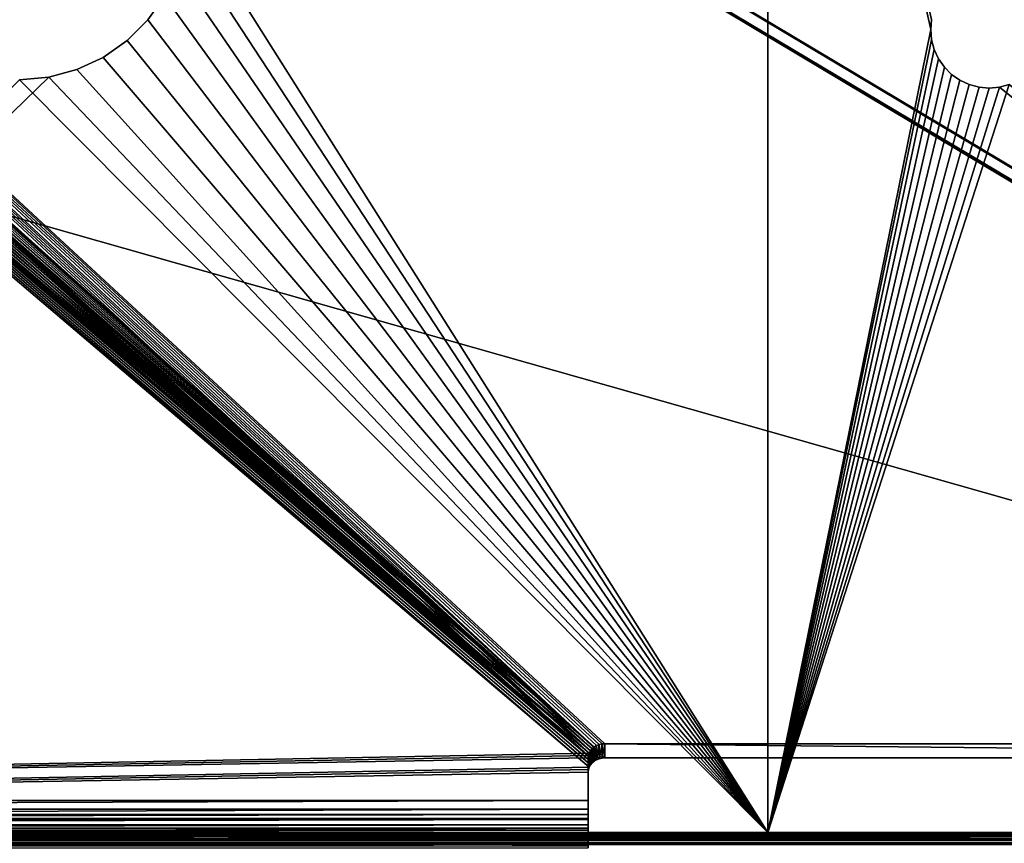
# Model space of a CAD drawing. Extents: x 4 to 899, y 7 to 454.
# Tile 61 of 256: x 266 to 295, y 21 to 46. Entities that reach past the tile are written whole.
import ezdxf

# ---------------------------------------------------------------- set-up
doc = ezdxf.new("R2010")
doc.units = 0

msp = doc.modelspace()

# ---------------------------------------------------------------- linework, layer by layer
for points in [[(6.475002, 9.661072, 439.718628), (897.474976, 453.190216, 162.570862), (6.475001, 453.190216, 162.570862)], [(897.474976, 9.661072, 439.718628), (897.474976, 453.190216, 162.570862), (6.475002, 9.661072, 439.718628)], [(5.474985, 7.859525, 434.948486), (415.661499, 116.39431, 367.128418), (5.474985, 260.570923, 277.036865)], [(5.474985, 260.565613, 277.028381), (415.786499, 116.616386, 366.977844), (5.474985, 7.854226, 434.940002)], [(5.474985, 7.854226, 434.940002), (415.786499, 116.616386, 366.977844), (415.743378, 116.579803, 367.000702)], [(5.474985, 7.854226, 434.940002), (415.743378, 116.579803, 367.000702), (5.490184, 7.706968, 435.032013)], [(5.474985, 7.859525, 434.948486), (415.666809, 116.342773, 367.160614), (415.661499, 116.39431, 367.128418)], [(5.490184, 7.712267, 435.040497), (415.666809, 116.342773, 367.160614), (5.474985, 7.859525, 434.948486)], [(415.743378, 116.579803, 367.000702), (5.535305, 7.564184, 435.121246), (5.490184, 7.706968, 435.032013)], [(5.490184, 7.712267, 435.040497), (5.535305, 7.569483, 435.12973), (415.666809, 116.342773, 367.160614)], [(415.743378, 116.579803, 367.000702), (5.608976, 7.430207, 435.204956), (5.535305, 7.564184, 435.121246)], [(415.666809, 116.342773, 367.160614), (5.535305, 7.569483, 435.12973), (5.608976, 7.435506, 435.21344)], [(5.708933, 7.30912, 435.280609), (5.608976, 7.430207, 435.204956), (415.743378, 116.579803, 367.000702)], [(415.666809, 116.342773, 367.160614), (5.608976, 7.435506, 435.21344), (5.708933, 7.31442, 435.289093)], [(415.743378, 116.579803, 367.000702), (5.832195, 7.204588, 435.345947), (5.708933, 7.30912, 435.280609)], [(5.708933, 7.31442, 435.289093), (5.832195, 7.209887, 435.354431), (415.666809, 116.342773, 367.160614)], [(415.743378, 116.579803, 367.000702), (5.974978, 7.119794, 435.398926), (5.832195, 7.204588, 435.345947)], [(415.666809, 116.342773, 367.160614), (5.832195, 7.209887, 435.354431), (5.974978, 7.125093, 435.40741)], [(6.13296, 7.05733, 435.437958), (5.974978, 7.119794, 435.398926), (415.743378, 116.579803, 367.000702)], [(415.666809, 116.342773, 367.160614), (5.974978, 7.125093, 435.40741), (6.13296, 7.062629, 435.446442)], [(415.743378, 116.579803, 367.000702), (6.301343, 7.019065, 435.461853), (6.13296, 7.05733, 435.437958)], [(6.301343, 7.024365, 435.470337), (415.666809, 116.342773, 367.160614), (6.13296, 7.062629, 435.446442)], [(415.743378, 116.579803, 367.000702), (6.475002, 7.006176, 435.46991), (6.301343, 7.019065, 435.461853)], [(6.301343, 7.024365, 435.470337), (415.682587, 116.292793, 367.191864), (415.666809, 116.342773, 367.160614)], [(415.708374, 116.537422, 367.027191), (6.475002, 7.006176, 435.46991), (415.743378, 116.579803, 367.000702)], [(415.708374, 116.537422, 367.027191), (415.682587, 116.490532, 367.056488), (6.475002, 7.006176, 435.46991)], [(6.475002, 7.006176, 435.46991), (415.682587, 116.490532, 367.056488), (415.666809, 116.440559, 367.087738)], [(6.475002, 7.006176, 435.46991), (415.666809, 116.440559, 367.087738), (415.661499, 116.389015, 367.119934)], [(415.661499, 116.389015, 367.119934), (415.666809, 116.337479, 367.15213), (6.475002, 7.006176, 435.46991)], [(6.475002, 7.006176, 435.46991), (415.666809, 116.337479, 367.15213), (415.682587, 116.287498, 367.18338)], [(6.475002, 7.011475, 435.478394), (415.682587, 116.292793, 367.191864), (6.301343, 7.024365, 435.470337)], [(6.475002, 7.011475, 435.478394), (415.708374, 116.245903, 367.221161), (415.682587, 116.292793, 367.191864)], [(6.475002, 7.006176, 435.46991), (415.682587, 116.287498, 367.18338), (415.708374, 116.240608, 367.212677)], [(415.743378, 116.203529, 367.24762), (415.708374, 116.245903, 367.221161), (6.475002, 7.011475, 435.478394)], [(415.708374, 116.240608, 367.212677), (415.743378, 116.198227, 367.239136), (6.475002, 7.006176, 435.46991)], [(6.475002, 7.011475, 435.478394), (415.786499, 116.166939, 367.270508), (415.743378, 116.203529, 367.24762)], [(6.475002, 7.006176, 435.46991), (415.743378, 116.198227, 367.239136), (415.786499, 116.161636, 367.262024)], [(6.475002, 7.011475, 435.478394), (415.836487, 116.137268, 367.289032), (415.786499, 116.166939, 367.270508)], [(6.475002, 7.006176, 435.46991), (415.786499, 116.161636, 367.262024), (417.682587, 114.845818, 368.084229)], [(417.743378, 114.761841, 368.148499), (415.836487, 116.137268, 367.289032), (6.475002, 7.011475, 435.478394)], [(417.682587, 114.845818, 368.084229), (417.708374, 114.798927, 368.113525), (6.475002, 7.006176, 435.46991)], [(6.475002, 7.006176, 435.46991), (417.708374, 114.798927, 368.113525), (417.743378, 114.756538, 368.140015)], [(417.786499, 114.725258, 368.171356), (417.743378, 114.761841, 368.148499), (6.475002, 7.011475, 435.478394)], [(6.475002, 7.006176, 435.46991), (417.743378, 114.756538, 368.140015), (423.928986, 7.006176, 435.46991)], [(6.475002, 7.011475, 435.478394), (417.836487, 114.695587, 368.189911), (417.786499, 114.725258, 368.171356)], [(6.475002, 7.011475, 435.478394), (417.891785, 114.673714, 368.203552), (417.836487, 114.695587, 368.189911)], [(418.131195, 114.673714, 368.203552), (6.475002, 7.011475, 435.478394), (423.928986, 7.011475, 435.478394)], [(418.131195, 114.673714, 368.203552), (418.072266, 114.660332, 368.211914), (6.475002, 7.011475, 435.478394)], [(417.950714, 114.660332, 368.211914), (417.891785, 114.673714, 368.203552), (6.475002, 7.011475, 435.478394)], [(6.475002, 7.011475, 435.478394), (418.072266, 114.660332, 368.211914), (418.011505, 114.655815, 368.214752)], [(6.475002, 7.011475, 435.478394), (418.011505, 114.655815, 368.214752), (417.950714, 114.660332, 368.211914)], [(6.475002, 7.011475, 435.478394), (5.474985, 113.546455, 368.907959), (380.81134, 7.011475, 435.478394)], [(5.474985, 113.546455, 368.907959), (380.81134, 113.546455, 368.907959), (380.81134, 7.011475, 435.478394)], [(208.974991, 92.851379, 341.779633), (283.153595, 23.809301, 384.921936), (283.224976, 23.851696, 384.895447)], [(283.224976, 23.851696, 384.895447), (283.303986, 23.882933, 384.875916), (208.974991, 92.851379, 341.779633)], [(208.974991, 92.851379, 341.779633), (283.303986, 23.882933, 384.875916), (283.388153, 23.902063, 384.863953)], [(208.974991, 92.851379, 341.779633), (283.388153, 23.902063, 384.863953), (283.474976, 23.908504, 384.859955)], [(208.974991, 92.851379, 341.779633), (216.315567, 83.883163, 347.383606), (283.153595, 23.809301, 384.921936)], [(283.474976, 23.908504, 384.859955), (324.474976, 23.908504, 384.859955), (208.974991, 92.851379, 341.779633)], [(208.974991, 92.851379, 341.779633), (324.474976, 23.908504, 384.859955), (324.561829, 23.902063, 384.863953)], [(208.974991, 92.851379, 341.779633), (324.561829, 23.902063, 384.863953), (694.974976, 92.851379, 341.779633)], [(283.388153, 23.478128, 384.185516), (283.303986, 23.458998, 384.197479), (208.974991, 92.427452, 341.101196)], [(694.974976, 92.427452, 341.101196), (324.724976, 23.427761, 384.21698), (208.974991, 92.427452, 341.101196)], [(208.974991, 92.427452, 341.101196), (324.724976, 23.427761, 384.21698), (324.645996, 23.458998, 384.197479)], [(208.974991, 92.427452, 341.101196), (324.645996, 23.458998, 384.197479), (324.561829, 23.478128, 384.185516)], [(324.561829, 23.478128, 384.185516), (324.474976, 23.48457, 384.181488), (208.974991, 92.427452, 341.101196)], [(208.974991, 92.427452, 341.101196), (324.474976, 23.48457, 384.181488), (283.474976, 23.48457, 384.181488)], [(208.974991, 92.427452, 341.101196), (283.474976, 23.48457, 384.181488), (283.388153, 23.478128, 384.185516)], [(283.303986, 23.458998, 384.197479), (283.224976, 23.427761, 384.21698), (208.974991, 92.427452, 341.101196)], [(208.974991, 92.427452, 341.101196), (283.224976, 23.427761, 384.21698), (283.153595, 23.385366, 384.243469)], [(208.974991, 92.427452, 341.101196), (283.153595, 23.385366, 384.243469), (216.315567, 83.459236, 346.70517)], [(283.153595, 23.809301, 384.921936), (216.315567, 83.883163, 347.383606), (216.49054, 83.671265, 347.516022)], [(283.153595, 23.809301, 384.921936), (216.49054, 83.671265, 347.516022), (216.619446, 83.436806, 347.662537)], [(216.315567, 83.459236, 346.70517), (283.153595, 23.385366, 384.243469), (216.49054, 83.24733, 346.837585)], [(216.619446, 83.436806, 347.662537), (216.69841, 83.186928, 347.818665), (283.153595, 23.809301, 384.921936)], [(283.153595, 23.385366, 384.243469), (216.619446, 83.012871, 346.98407), (216.49054, 83.24733, 346.837585)], [(283.153595, 23.809301, 384.921936), (216.69841, 83.186928, 347.818665), (216.724991, 82.929214, 347.979675)], [(283.153595, 23.385366, 384.243469), (216.69841, 82.762993, 347.140228), (216.619446, 83.012871, 346.98407)], [(283.153595, 23.809301, 384.921936), (216.724991, 82.929214, 347.979675), (216.69841, 82.671516, 348.140747)], [(216.724991, 82.50528, 347.30127), (216.69841, 82.762993, 347.140228), (283.153595, 23.385366, 384.243469)], [(216.69841, 82.671516, 348.140747), (216.619446, 82.421631, 348.296875), (283.153595, 23.809301, 384.921936)], [(283.153595, 23.385366, 384.243469), (216.69841, 82.247574, 347.46228), (216.724991, 82.50528, 347.30127)], [(283.153595, 23.809301, 384.921936), (216.49054, 82.18718, 348.44339), (216.315567, 81.975266, 348.575806)], [(283.153595, 23.809301, 384.921936), (216.619446, 82.421631, 348.296875), (216.49054, 82.18718, 348.44339)], [(283.153595, 23.385366, 384.243469), (216.619446, 81.997696, 347.618439), (216.69841, 82.247574, 347.46228)], [(216.099869, 81.792343, 348.690094), (283.041962, 23.696493, 384.992401), (216.315567, 81.975266, 348.575806)], [(216.315567, 81.975266, 348.575806), (283.041962, 23.696493, 384.992401), (283.091949, 23.757038, 384.954559)], [(216.315567, 81.975266, 348.575806), (283.091949, 23.757038, 384.954559), (283.153595, 23.809301, 384.921936)], [(216.49054, 81.763245, 347.764923), (216.619446, 81.997696, 347.618439), (283.153595, 23.385366, 384.243469)], [(215.849976, 81.643967, 348.782806), (215.573517, 81.534637, 348.851135), (283.041962, 23.696493, 384.992401)], [(216.099869, 81.792343, 348.690094), (215.849976, 81.643967, 348.782806), (283.041962, 23.696493, 384.992401)], [(283.153595, 23.385366, 384.243469), (216.315567, 81.551331, 347.897339), (216.49054, 81.763245, 347.764923)], [(283.005157, 23.629505, 385.034271), (214.974991, 81.445137, 348.907043), (208.974991, 22.212408, 385.919769)], [(283.041962, 23.696493, 384.992401), (215.278885, 81.467682, 348.892944), (214.974991, 81.445137, 348.907043)], [(283.005157, 23.629505, 385.034271), (283.041962, 23.696493, 384.992401), (214.974991, 81.445137, 348.907043)], [(283.041962, 23.696493, 384.992401), (215.573517, 81.534637, 348.851135), (215.278885, 81.467682, 348.892944)], [(283.153595, 23.385366, 384.243469), (215.849976, 81.220032, 348.10437), (216.099869, 81.368408, 348.011658)], [(216.099869, 81.368408, 348.011658), (216.315567, 81.551331, 347.897339), (283.153595, 23.385366, 384.243469)], [(208.974991, 21.788473, 385.241333), (214.974991, 81.021202, 348.228638), (283.005157, 23.20557, 384.355835)], [(214.974991, 81.021202, 348.228638), (215.278885, 81.043747, 348.214539), (283.005157, 23.20557, 384.355835)], [(283.005157, 23.20557, 384.355835), (215.278885, 81.043747, 348.214539), (215.573517, 81.110703, 348.172699)], [(283.153595, 23.385366, 384.243469), (215.573517, 81.110703, 348.172699), (215.849976, 81.220032, 348.10437)], [(283.005157, 23.20557, 384.355835), (215.573517, 81.110703, 348.172699), (283.041962, 23.272558, 384.313965)], [(283.041962, 23.272558, 384.313965), (215.573517, 81.110703, 348.172699), (283.091949, 23.333103, 384.276154)], [(283.091949, 23.333103, 384.276154), (215.573517, 81.110703, 348.172699), (283.153595, 23.385366, 384.243469)], [(270.891907, 47.890312, 0.897724), (288.342865, 67.008553, 0.897724), (288.342865, 21.258554, 0.897724)], [(288.342865, 67.008553, 1.697724), (270.967896, 48.758553, 1.697724), (288.342865, 21.258554, 1.697724)], [(293.244476, 45.562439, 0.897724), (293.217896, 45.258556, 0.897724), (288.342865, 67.008553, 0.897724)], [(288.342865, 21.258554, 0.897724), (288.342865, 67.008553, 0.897724), (293.217896, 45.258556, 0.897724)], [(293.244476, 45.562439, 1.697724), (288.342865, 67.008553, 1.697724), (293.217896, 45.258556, 1.697724)], [(293.217896, 45.258556, 1.697724), (288.342865, 67.008553, 1.697724), (288.342865, 21.258554, 1.697724)], [(288.342865, 21.258554, 1.697724), (270.967896, 48.758553, 1.697724), (270.891907, 47.890312, 1.697724)], [(288.342865, 21.258554, 0.897724), (270.666351, 47.048454, 0.897724), (270.891907, 47.890312, 0.897724)], [(288.342865, 21.258554, 1.697724), (270.891907, 47.890312, 1.697724), (270.666351, 47.048454, 1.697724)], [(288.342865, 21.258554, 0.897724), (270.298004, 46.258556, 0.897724), (270.666351, 47.048454, 0.897724)], [(288.342865, 21.258554, 1.697724), (270.666351, 47.048454, 1.697724), (270.298004, 46.258556, 1.697724)], [(269.798096, 45.544617, 0.897724), (270.298004, 46.258556, 0.897724), (288.342865, 21.258554, 0.897724)], [(270.298004, 46.258556, 1.697724), (269.798096, 45.544617, 1.697724), (288.342865, 21.258554, 1.697724)], [(269.798096, 45.544617, 0.897724), (269.798096, 45.544617, 1.697724), (270.298004, 46.258556, 0.897724)], [(270.298004, 46.258556, 0.897724), (269.798096, 45.544617, 1.697724), (270.298004, 46.258556, 1.697724)], [(288.342865, 21.258554, 0.897724), (269.181824, 44.928333, 0.897724), (269.798096, 45.544617, 0.897724)], [(288.342865, 21.258554, 1.697724), (269.798096, 45.544617, 1.697724), (269.181824, 44.928333, 1.697724)], [(269.181824, 44.928333, 0.897724), (269.181824, 44.928333, 1.697724), (269.798096, 45.544617, 0.897724)], [(269.798096, 45.544617, 0.897724), (269.181824, 44.928333, 1.697724), (269.798096, 45.544617, 1.697724)], [(293.244476, 45.562439, 0.897724), (293.244476, 45.562439, 1.697724), (293.217896, 45.258556, 0.897724)], [(293.217896, 45.258556, 0.897724), (293.244476, 45.562439, 1.697724), (293.217896, 45.258556, 1.697724)], [(288.342865, 21.258554, 0.897724), (293.217896, 45.258556, 0.897724), (293.244476, 44.95467, 0.897724)], [(293.217896, 45.258556, 1.697724), (288.342865, 21.258554, 1.697724), (293.244476, 44.95467, 1.697724)], [(293.217896, 45.258556, 0.897724), (293.217896, 45.258556, 1.697724), (293.244476, 44.95467, 0.897724)], [(293.244476, 44.95467, 0.897724), (293.217896, 45.258556, 1.697724), (293.244476, 44.95467, 1.697724)], [(288.342865, 21.258554, 0.897724), (268.467896, 44.428429, 0.897724), (269.181824, 44.928333, 0.897724)], [(288.342865, 21.258554, 1.697724), (269.181824, 44.928333, 1.697724), (268.467896, 44.428429, 1.697724)], [(268.467896, 44.428429, 0.897724), (268.467896, 44.428429, 1.697724), (269.181824, 44.928333, 0.897724)], [(269.181824, 44.928333, 0.897724), (268.467896, 44.428429, 1.697724), (269.181824, 44.928333, 1.697724)], [(293.244476, 44.95467, 0.897724), (293.323425, 44.660019, 0.897724), (288.342865, 21.258554, 0.897724)], [(288.342865, 21.258554, 1.697724), (293.323425, 44.660019, 1.697724), (293.244476, 44.95467, 1.697724)], [(293.244476, 44.95467, 0.897724), (293.244476, 44.95467, 1.697724), (293.323425, 44.660019, 0.897724)], [(293.323425, 44.660019, 0.897724), (293.244476, 44.95467, 1.697724), (293.323425, 44.660019, 1.697724)], [(288.342865, 21.258554, 0.897724), (293.323425, 44.660019, 0.897724), (293.452332, 44.383556, 0.897724)], [(288.342865, 21.258554, 1.697724), (293.452332, 44.383556, 1.697724), (293.323425, 44.660019, 1.697724)], [(293.323425, 44.660019, 0.897724), (293.323425, 44.660019, 1.697724), (293.452332, 44.383556, 0.897724)], [(293.452332, 44.383556, 0.897724), (293.323425, 44.660019, 1.697724), (293.452332, 44.383556, 1.697724)], [(267.677979, 44.060093, 0.897724), (268.467896, 44.428429, 0.897724), (288.342865, 21.258554, 0.897724)], [(268.467896, 44.428429, 1.697724), (267.677979, 44.060093, 1.697724), (288.342865, 21.258554, 1.697724)], [(267.677979, 44.060093, 0.897724), (267.677979, 44.060093, 1.697724), (268.467896, 44.428429, 0.897724)], [(268.467896, 44.428429, 0.897724), (267.677979, 44.060093, 1.697724), (268.467896, 44.428429, 1.697724)], [(288.342865, 21.258554, 0.897724), (293.452332, 44.383556, 0.897724), (293.627319, 44.133675, 0.897724)], [(293.627319, 44.133675, 1.697724), (293.452332, 44.383556, 1.697724), (288.342865, 21.258554, 1.697724)], [(293.452332, 44.383556, 0.897724), (293.452332, 44.383556, 1.697724), (293.627319, 44.133675, 0.897724)], [(293.627319, 44.133675, 0.897724), (293.452332, 44.383556, 1.697724), (293.627319, 44.133675, 1.697724)], [(288.342865, 21.258554, 0.897724), (266.836121, 43.834515, 0.897724), (267.677979, 44.060093, 0.897724)], [(288.342865, 21.258554, 1.697724), (267.677979, 44.060093, 1.697724), (266.836121, 43.834515, 1.697724)], [(266.836121, 43.834515, 0.897724), (266.836121, 43.834515, 1.697724), (267.677979, 44.060093, 0.897724)], [(267.677979, 44.060093, 0.897724), (266.836121, 43.834515, 1.697724), (267.677979, 44.060093, 1.697724)], [(293.627319, 44.133675, 0.897724), (293.842987, 43.917976, 0.897724), (288.342865, 21.258554, 0.897724)], [(288.342865, 21.258554, 1.697724), (293.842987, 43.917976, 1.697724), (293.627319, 44.133675, 1.697724)], [(288.342865, 21.258554, 0.897724), (293.842987, 43.917976, 0.897724), (294.092865, 43.743011, 0.897724)], [(294.092865, 43.743011, 1.697724), (293.842987, 43.917976, 1.697724), (288.342865, 21.258554, 1.697724)], [(293.627319, 44.133675, 0.897724), (293.627319, 44.133675, 1.697724), (293.842987, 43.917976, 0.897724)], [(293.842987, 43.917976, 0.897724), (293.627319, 44.133675, 1.697724), (293.842987, 43.917976, 1.697724)], [(293.842987, 43.917976, 0.897724), (293.842987, 43.917976, 1.697724), (294.092865, 43.743011, 0.897724)], [(294.092865, 43.743011, 0.897724), (293.842987, 43.917976, 1.697724), (294.092865, 43.743011, 1.697724)], [(288.342865, 21.258554, 1.697724), (266.836121, 43.834515, 1.697724), (243.592896, 21.258554, 1.697724)], [(243.592896, 21.258554, 1.697724), (266.836121, 43.834515, 1.697724), (265.967865, 43.758553, 1.697724)], [(243.592896, 21.258554, 0.897724), (265.967865, 43.758553, 0.897724), (288.342865, 21.258554, 0.897724)], [(288.342865, 21.258554, 0.897724), (265.967865, 43.758553, 0.897724), (266.836121, 43.834515, 0.897724)], [(265.967865, 43.758553, 0.897724), (265.967865, 43.758553, 1.697724), (266.836121, 43.834515, 0.897724)], [(266.836121, 43.834515, 0.897724), (265.967865, 43.758553, 1.697724), (266.836121, 43.834515, 1.697724)], [(288.342865, 21.258554, 0.897724), (294.092865, 43.743011, 0.897724), (294.369354, 43.614094, 0.897724)], [(288.342865, 21.258554, 1.697724), (294.369354, 43.614094, 1.697724), (294.092865, 43.743011, 1.697724)], [(294.369354, 43.614094, 0.897724), (294.664001, 43.535141, 0.897724), (288.342865, 21.258554, 0.897724)], [(288.342865, 21.258554, 1.697724), (294.664001, 43.535141, 1.697724), (294.369354, 43.614094, 1.697724)], [(323.096436, 21.258554, 1.697724), (295.566406, 43.614094, 1.697724), (288.342865, 21.258554, 1.697724)], [(288.342865, 21.258554, 1.697724), (295.566406, 43.614094, 1.697724), (295.271759, 43.535141, 1.697724)], [(294.092865, 43.743011, 0.897724), (294.092865, 43.743011, 1.697724), (294.369354, 43.614094, 0.897724)], [(294.369354, 43.614094, 0.897724), (294.092865, 43.743011, 1.697724), (294.369354, 43.614094, 1.697724)], [(294.369354, 43.614094, 0.897724), (294.369354, 43.614094, 1.697724), (294.664001, 43.535141, 0.897724)], [(294.664001, 43.535141, 0.897724), (294.369354, 43.614094, 1.697724), (294.664001, 43.535141, 1.697724)], [(323.096436, 21.258554, 0.897724), (295.271759, 43.535141, 0.897724), (295.566406, 43.614094, 0.897724)], [(295.271759, 43.535141, 0.897724), (295.271759, 43.535141, 1.697724), (295.566406, 43.614094, 0.897724)], [(295.566406, 43.614094, 0.897724), (295.271759, 43.535141, 1.697724), (295.566406, 43.614094, 1.697724)], [(288.342865, 21.258554, 0.897724), (295.271759, 43.535141, 0.897724), (323.096436, 21.258554, 0.897724)], [(288.342865, 21.258554, 0.897724), (294.664001, 43.535141, 0.897724), (294.967865, 43.508556, 0.897724)], [(288.342865, 21.258554, 0.897724), (294.967865, 43.508556, 0.897724), (295.271759, 43.535141, 0.897724)], [(294.967865, 43.508556, 1.697724), (294.664001, 43.535141, 1.697724), (288.342865, 21.258554, 1.697724)], [(288.342865, 21.258554, 1.697724), (295.271759, 43.535141, 1.697724), (294.967865, 43.508556, 1.697724)], [(294.664001, 43.535141, 0.897724), (294.664001, 43.535141, 1.697724), (294.967865, 43.508556, 0.897724)], [(294.967865, 43.508556, 0.897724), (294.664001, 43.535141, 1.697724), (294.967865, 43.508556, 1.697724)], [(294.967865, 43.508556, 0.897724), (294.967865, 43.508556, 1.697724), (295.271759, 43.535141, 0.897724)], [(295.271759, 43.535141, 0.897724), (294.967865, 43.508556, 1.697724), (295.271759, 43.535141, 1.697724)], [(283.224976, 23.851696, 384.895447), (283.224976, 23.427761, 384.21698), (283.303986, 23.882933, 384.875916)], [(283.303986, 23.882933, 384.875916), (283.224976, 23.427761, 384.21698), (283.303986, 23.458998, 384.197479)], [(283.303986, 23.882933, 384.875916), (283.303986, 23.458998, 384.197479), (283.388153, 23.902063, 384.863953)], [(283.388153, 23.902063, 384.863953), (283.303986, 23.458998, 384.197479), (283.388153, 23.478128, 384.185516)], [(283.388153, 23.902063, 384.863953), (283.388153, 23.478128, 384.185516), (283.474976, 23.908504, 384.859955)], [(283.474976, 23.908504, 384.859955), (283.388153, 23.478128, 384.185516), (283.474976, 23.48457, 384.181488)], [(324.474976, 23.908504, 384.859955), (283.474976, 23.908504, 384.859955), (324.474976, 23.48457, 384.181488)], [(324.474976, 23.48457, 384.181488), (283.474976, 23.908504, 384.859955), (283.474976, 23.48457, 384.181488)], [(208.974991, 22.212408, 385.919769), (282.982574, 23.558111, 385.078857), (283.005157, 23.629505, 385.034271)], [(282.982574, 23.558111, 385.078857), (282.982574, 23.134176, 384.400452), (283.005157, 23.629505, 385.034271)], [(283.005157, 23.629505, 385.034271), (282.982574, 23.134176, 384.400452), (283.005157, 23.20557, 384.355835)], [(283.005157, 23.629505, 385.034271), (283.005157, 23.20557, 384.355835), (283.041962, 23.696493, 384.992401)], [(283.041962, 23.696493, 384.992401), (283.005157, 23.20557, 384.355835), (283.041962, 23.272558, 384.313965)], [(283.041962, 23.696493, 384.992401), (283.041962, 23.272558, 384.313965), (283.091949, 23.757038, 384.954559)], [(283.091949, 23.757038, 384.954559), (283.041962, 23.272558, 384.313965), (283.091949, 23.333103, 384.276154)], [(283.091949, 23.757038, 384.954559), (283.091949, 23.333103, 384.276154), (283.153595, 23.809301, 384.921936)], [(283.153595, 23.809301, 384.921936), (283.091949, 23.333103, 384.276154), (283.153595, 23.385366, 384.243469)], [(283.153595, 23.809301, 384.921936), (283.153595, 23.385366, 384.243469), (283.224976, 23.851696, 384.895447)], [(283.224976, 23.851696, 384.895447), (283.153595, 23.385366, 384.243469), (283.224976, 23.427761, 384.21698)], [(208.974991, 22.212408, 385.919769), (282.974976, 23.484482, 385.124878), (282.982574, 23.558111, 385.078857)], [(282.974976, 22.212408, 385.919769), (282.974976, 23.484482, 385.124878), (208.974991, 22.212408, 385.919769)], [(282.974976, 23.484482, 385.124878), (282.974976, 23.060545, 384.446472), (282.982574, 23.558111, 385.078857)], [(282.982574, 23.558111, 385.078857), (282.974976, 23.060545, 384.446472), (282.982574, 23.134176, 384.400452)], [(282.974976, 23.484482, 385.124878), (282.974976, 22.212408, 385.919769), (282.974976, 23.060545, 384.446472)], [(283.005157, 23.20557, 384.355835), (282.982574, 23.134176, 384.400452), (208.974991, 21.788473, 385.241333)], [(208.974991, 21.788473, 385.241333), (282.982574, 23.134176, 384.400452), (282.974976, 23.060545, 384.446472)], [(208.974991, 21.788473, 385.241333), (282.974976, 23.060545, 384.446472), (282.974976, 21.788473, 385.241333)], [(282.974976, 23.060545, 384.446472), (282.974976, 22.212408, 385.919769), (282.974976, 21.788473, 385.241333)], [(208.974991, 21.950731, 386.054871), (282.974976, 21.950731, 386.054871), (282.974976, 22.212408, 385.919769)], [(208.974991, 21.950731, 386.054871), (282.974976, 22.212408, 385.919769), (208.974991, 22.212408, 385.919769)], [(282.974976, 21.788473, 385.241333), (282.974976, 22.212408, 385.919769), (282.974976, 21.643097, 385.316406)], [(282.974976, 21.643097, 385.316406), (282.974976, 22.212408, 385.919769), (282.974976, 21.950731, 386.054871)], [(208.974991, 21.670527, 386.145508), (282.974976, 21.670527, 386.145508), (282.974976, 21.950731, 386.054871)], [(208.974991, 21.670527, 386.145508), (282.974976, 21.950731, 386.054871), (208.974991, 21.950731, 386.054871)], [(282.974976, 21.643097, 385.316406), (282.974976, 21.950731, 386.054871), (282.974976, 21.487429, 385.36673)], [(282.974976, 21.487429, 385.36673), (282.974976, 21.950731, 386.054871), (282.974976, 21.670527, 386.145508)], [(208.974991, 21.788473, 385.241333), (282.974976, 21.788473, 385.241333), (208.974991, 21.643097, 385.316406)], [(208.974991, 21.643097, 385.316406), (282.974976, 21.788473, 385.241333), (282.974976, 21.643097, 385.316406)], [(208.974991, 21.379293, 386.189209), (282.974976, 21.379293, 386.189209), (282.974976, 21.670527, 386.145508)], [(208.974991, 21.379293, 386.189209), (282.974976, 21.670527, 386.145508), (208.974991, 21.670527, 386.145508)], [(208.974991, 21.643097, 385.316406), (282.974976, 21.643097, 385.316406), (208.974991, 21.487429, 385.36673)], [(208.974991, 21.487429, 385.36673), (282.974976, 21.643097, 385.316406), (282.974976, 21.487429, 385.36673)], [(282.974976, 21.487429, 385.36673), (282.974976, 21.670527, 386.145508), (282.974976, 21.325632, 385.391022)], [(282.974976, 21.325632, 385.391022), (282.974976, 21.670527, 386.145508), (282.974976, 21.379293, 386.189209)], [(188.974976, 20.945988, 0.92507), (243.592896, 21.258554, 0.897724), (288.342865, 21.258554, 0.897724)], [(188.974976, 20.945988, 0.92507), (288.342865, 21.258554, 0.897724), (323.096436, 21.258554, 0.897724)], [(323.096436, 21.258554, 0.897724), (360.974976, 21.258554, 0.897724), (188.974976, 20.945988, 0.92507)], [(188.974976, 20.945988, 0.92507), (360.974976, 21.258554, 0.897724), (451.974976, 21.258554, 0.897724)], [(188.974976, 20.945988, 0.92507), (451.974976, 21.258554, 0.897724), (580.853516, 21.258554, 0.897724)], [(580.853516, 21.258554, 0.897724), (615.607117, 21.258554, 0.897724), (188.974976, 20.945988, 0.92507)], [(188.974976, 20.945988, 0.92507), (615.607117, 21.258554, 0.897724), (649.232117, 21.258554, 0.897724)], [(188.974976, 20.945988, 0.92507), (649.232117, 21.258554, 0.897724), (714.974976, 20.945988, 0.92507)], [(451.974976, 21.258554, 1.697724), (360.974976, 21.258554, 1.697724), (188.974976, 21.084906, 1.712916)], [(360.974976, 21.258554, 1.697724), (323.096436, 21.258554, 1.697724), (188.974976, 21.084906, 1.712916)], [(188.974976, 21.084906, 1.712916), (323.096436, 21.258554, 1.697724), (288.342865, 21.258554, 1.697724)], [(188.974976, 21.084906, 1.712916), (288.342865, 21.258554, 1.697724), (243.592896, 21.258554, 1.697724)], [(714.974976, 21.084906, 1.712916), (451.974976, 21.258554, 1.697724), (188.974976, 21.084906, 1.712916)], [(208.974991, 21.258554, 385.39328), (282.974976, 21.325632, 385.391022), (208.974976, 21.162041, 385.388611)], [(282.974976, 21.325632, 385.391022), (282.974976, 21.162041, 385.388611), (208.974976, 21.162041, 385.388611)], [(208.974991, 21.487429, 385.36673), (282.974976, 21.487429, 385.36673), (208.974991, 21.325632, 385.391022)], [(208.974991, 21.325632, 385.391022), (282.974976, 21.487429, 385.36673), (282.974976, 21.325632, 385.391022)], [(208.974991, 21.084829, 386.184875), (282.974976, 21.084829, 386.184875), (282.974976, 21.379293, 386.189209)], [(208.974991, 21.084829, 386.184875), (282.974976, 21.379293, 386.189209), (208.974991, 21.379293, 386.189209)], [(208.974991, 21.325632, 385.391022), (282.974976, 21.325632, 385.391022), (208.974991, 21.258554, 385.39328)], [(282.974976, 21.325632, 385.391022), (282.974976, 21.379293, 386.189209), (282.974976, 21.162041, 385.388611)], [(282.974976, 21.162041, 385.388611), (282.974976, 21.379293, 386.189209), (282.974976, 21.084829, 386.184875)], [(714.974976, 21.084906, 1.712916), (188.974976, 21.084906, 1.712916), (714.974976, 20.916534, 1.758031)], [(714.974976, 20.916534, 1.758031), (188.974976, 21.084906, 1.712916), (188.974976, 20.916534, 1.758031)], [(714.974976, 20.642918, 1.006277), (188.974976, 20.642918, 1.006277), (188.974976, 20.945988, 0.92507)], [(714.974976, 20.642918, 1.006277), (188.974976, 20.945988, 0.92507), (714.974976, 20.945988, 0.92507)], [(208.974426, 21.001032, 385.359558), (282.974976, 20.846918, 385.304626), (208.971054, 20.846918, 385.304626)], [(208.974976, 21.162041, 385.388611), (282.974976, 21.001032, 385.359558), (208.974426, 21.001032, 385.359558)], [(208.974426, 21.001032, 385.359558), (282.974976, 21.001032, 385.359558), (282.974976, 20.846918, 385.304626)], [(208.974976, 21.162041, 385.388611), (282.974976, 21.162041, 385.388611), (282.974976, 21.001032, 385.359558)], [(208.974991, 20.795015, 386.132568), (282.974976, 20.795015, 386.132568), (282.974976, 21.084829, 386.184875)], [(208.974991, 20.795015, 386.132568), (282.974976, 21.084829, 386.184875), (208.974991, 21.084829, 386.184875)], [(282.974976, 21.162041, 385.388611), (282.974976, 21.084829, 386.184875), (282.974976, 21.001032, 385.359558)], [(282.974976, 21.001032, 385.359558), (282.974976, 21.084829, 386.184875), (282.974976, 20.795015, 386.132568)], [(282.974976, 21.001032, 385.359558), (282.974976, 20.795015, 386.132568), (282.974976, 20.846918, 385.304626)]]:
    msp.add_3dface(points)

doc.saveas('drawing.dxf')
